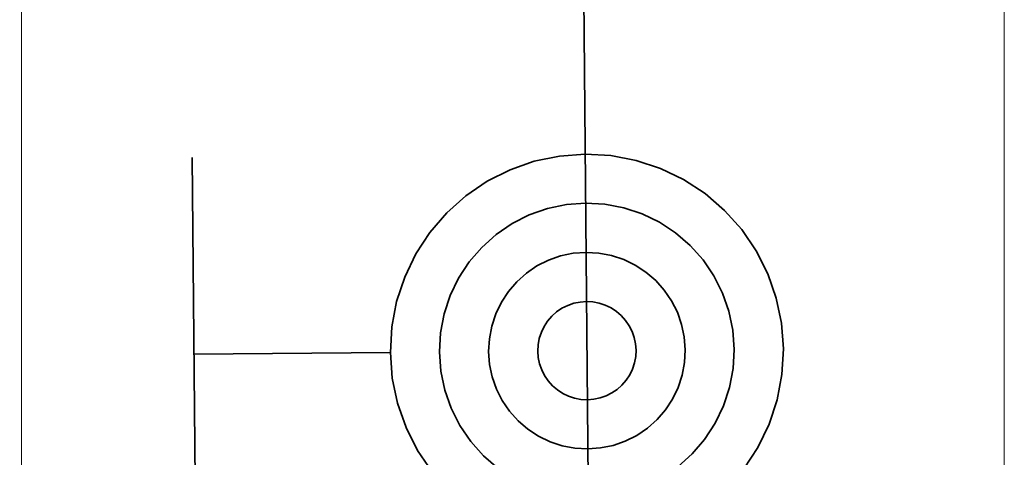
# Model space of a CAD drawing. Extents: x -297 to 573, y -46 to 548.
# Tile 197 of 256: x 324.606 to 326.61, y 261.65 to 262.541. Entities that reach past the tile are written whole.
import ezdxf
from ezdxf.lldxf.tags import DXFTag

# ---------------------------------------------------------------- set-up
doc = ezdxf.new("R2010")
doc.units = 0
doc.layers.get('0').update_dxf_attribs({"lineweight": 35})
doc.layers.add('5_EG-HLSE', color=7, linetype='Continuous', lineweight=25)
doc.layers.add('H_Heizkoerper', color=1, linetype='Continuous', lineweight=35, true_color=0xff0000)
doc.layers.add('H_Vorlauf', color=1, linetype='Continuous', lineweight=35, true_color=0xff0000)
tags = doc.linetypes.add('ALL_S14', pattern=[0.002, 0.001, -0.001]).pattern_tags.tags
tags[6:7] = [DXFTag(74, 4), DXFTag(75, 0), DXFTag(340, '0'), DXFTag(46, 1.0), DXFTag(50, 0.0), DXFTag(44, 0.0), DXFTag(45, 0.0)]
tags[4:5] = [DXFTag(74, 4), DXFTag(75, 0), DXFTag(340, '0'), DXFTag(46, 1.0), DXFTag(50, 0.0), DXFTag(44, 0.0), DXFTag(45, 0.0)]

# ---------------------------------------------------------------- blocks, each defined once
blk = doc.blocks.new('Referenz-A07ALD4Q1N', base_point=(-101.907, -12.8362))
at = {"layer": '5_EG-HLSE', "color": 0, "linetype": 'ALL_S14', "lineweight": 13, "ltscale": 0.13}
for p, q in [((324.6099, 260.4983), (324.6058, 300.4983)), ((326.6058, 300.4985), (326.6099, 260.4985))]:
    blk.add_line(p, q, dxfattribs=at)
blk = doc.blocks.new('Heizkörper-A07ALD4Y1N', base_point=(318.712, 259.0828))
at = {"layer": 'H_Vorlauf', "color": 0, "linetype": 'ByBlock', "lineweight": -2, "ltscale": 0.35}
for p, q in [((325.7531, 262.6671), (325.7675, 261.0672)), ((324.964, 261.4599), (324.9567, 262.2599)), ((325.7045, 262.2632), (325.6533, 262.2525)), ((325.7567, 262.2671), (325.7045, 262.2632)), ((325.8089, 262.2642), (325.7567, 262.2671)), ((325.8603, 262.2544), (325.8089, 262.2642)), ((325.6039, 262.2353), (325.5572, 262.2117)), ((325.6533, 262.2525), (325.6039, 262.2353)), ((325.91, 262.238), (325.8603, 262.2544)), ((325.9572, 262.2153), (325.91, 262.238)), ((326.0009, 262.1866), (325.9572, 262.2153)), ((325.5572, 262.2117), (325.5139, 262.1822)), ((325.5139, 262.1822), (325.4749, 262.1474)), ((326.0406, 262.1525), (326.0009, 262.1866)), ((325.68, 262.1562), (325.643, 262.1432)), ((325.7185, 262.1642), (325.68, 262.1562)), ((325.7576, 262.1671), (325.7185, 262.1642)), ((325.7968, 262.1649), (325.7576, 262.1671)), ((325.8353, 262.1576), (325.7968, 262.1649)), ((325.8726, 262.1453), (325.8353, 262.1576)), ((325.4749, 262.1474), (325.4408, 262.1077)), ((325.643, 262.1432), (325.608, 262.1256)), ((325.908, 262.1283), (325.8726, 262.1453)), ((326.0754, 262.1135), (326.0406, 262.1525)), ((325.608, 262.1256), (325.5755, 262.1035)), ((325.9408, 262.1068), (325.908, 262.1283)), ((325.4408, 262.1077), (325.4121, 262.064)), ((325.5755, 262.1035), (325.5463, 262.0773)), ((325.9705, 262.0812), (325.9408, 262.1068)), ((326.1049, 262.0702), (326.0754, 262.1135)), ((325.5463, 262.0773), (325.5207, 262.0476)), ((325.9967, 262.0519), (325.9705, 262.0812)), ((325.4121, 262.064), (325.3894, 262.0168)), ((325.7068, 262.0598), (325.6821, 262.0512)), ((325.7324, 262.0652), (325.7068, 262.0598)), ((325.7585, 262.0671), (325.7324, 262.0652)), ((325.7846, 262.0656), (325.7585, 262.0671)), ((325.8103, 262.0608), (325.7846, 262.0656)), ((325.8352, 262.0526), (325.8103, 262.0608)), ((326.1285, 262.0235), (326.1049, 262.0702)), ((325.5207, 262.0476), (325.4992, 262.0148)), ((325.6587, 262.0394), (325.6371, 262.0247)), ((325.6821, 262.0512), (325.6587, 262.0394)), ((325.8587, 262.0412), (325.8352, 262.0526)), ((325.8806, 262.0269), (325.8587, 262.0412)), ((326.0188, 262.0195), (325.9967, 262.0519)), ((325.3894, 262.0168), (325.373, 261.9672)), ((325.4992, 262.0148), (325.4821, 261.9794)), ((325.6371, 262.0247), (325.6176, 262.0073)), ((325.9004, 262.0098), (325.8806, 262.0269)), ((326.0364, 261.9844), (326.0188, 262.0195)), ((326.1457, 261.9741), (326.1285, 262.0235)), ((325.6176, 262.0073), (325.6005, 261.9874)), ((325.9179, 261.9903), (325.9004, 262.0098)), ((325.4821, 261.9794), (325.4698, 261.9421)), ((325.6005, 261.9874), (325.5862, 261.9655)), ((325.9326, 261.9687), (325.9179, 261.9903)), ((326.0494, 261.9474), (326.0364, 261.9844)), ((325.373, 261.9672), (325.3633, 261.9157)), ((325.5862, 261.9655), (325.5748, 261.942)), ((325.7212, 261.9592), (325.7095, 261.9533)), ((325.7336, 261.9635), (325.7212, 261.9592)), ((325.7464, 261.9661), (325.7336, 261.9635)), ((325.7594, 261.9671), (325.7464, 261.9661)), ((325.7725, 261.9664), (325.7594, 261.9671)), ((325.7853, 261.9639), (325.7725, 261.9664)), ((325.7977, 261.9598), (325.7853, 261.9639)), ((325.8095, 261.9542), (325.7977, 261.9598)), ((325.9444, 261.9453), (325.9326, 261.9687)), ((326.1564, 261.9229), (326.1457, 261.9741)), ((325.4698, 261.9421), (325.4625, 261.9036)), ((325.5748, 261.942), (325.5667, 261.9171)), ((325.689, 261.9372), (325.6804, 261.9273)), ((325.6987, 261.9459), (325.689, 261.9372)), ((325.7095, 261.9533), (325.6987, 261.9459)), ((325.8205, 261.947), (325.8095, 261.9542)), ((325.8304, 261.9385), (325.8205, 261.947)), ((325.8391, 261.9287), (325.8304, 261.9385)), ((325.953, 261.9206), (325.9444, 261.9453)), ((326.0574, 261.909), (326.0494, 261.9474)), ((325.3633, 261.9157), (325.3603, 261.8635)), ((325.5667, 261.9171), (325.5618, 261.8914)), ((325.6733, 261.9163), (325.6676, 261.9046)), ((325.6804, 261.9273), (325.6733, 261.9163)), ((325.8465, 261.9179), (325.8391, 261.9287)), ((325.8523, 261.9062), (325.8465, 261.9179)), ((325.9584, 261.895), (325.953, 261.9206)), ((326.1603, 261.8707), (326.1564, 261.9229)), ((325.4625, 261.9036), (325.4603, 261.8644)), ((325.6676, 261.9046), (325.6635, 261.8921)), ((325.8567, 261.8939), (325.8523, 261.9062)), ((325.9603, 261.8689), (325.9584, 261.895)), ((326.0603, 261.8698), (326.0574, 261.909)), ((325.5618, 261.8914), (325.5603, 261.8653)), ((325.6611, 261.8793), (325.6603, 261.8662)), ((325.6635, 261.8921), (325.6611, 261.8793)), ((325.8593, 261.8811), (325.8567, 261.8939)), ((325.8603, 261.868), (325.8593, 261.8811)), ((325.3603, 261.8635), (324.9603, 261.8599)), ((325.3603, 261.8635), (325.3642, 261.8113)), ((325.4603, 261.8644), (325.4632, 261.8253)), ((325.5603, 261.8653), (325.5623, 261.8392)), ((325.6603, 261.8662), (325.6613, 261.8532)), ((325.8571, 261.8421), (325.8596, 261.855)), ((325.8596, 261.855), (325.8603, 261.868)), ((325.9588, 261.8428), (325.9603, 261.8689)), ((326.0581, 261.8307), (326.0603, 261.8698)), ((326.1573, 261.8185), (326.1603, 261.8707)), ((325.5623, 261.8392), (325.5676, 261.8136)), ((325.6613, 261.8532), (325.664, 261.8404)), ((325.664, 261.8404), (325.6683, 261.828)), ((325.853, 261.8297), (325.8571, 261.8421)), ((325.954, 261.8171), (325.9588, 261.8428)), ((325.4632, 261.8253), (325.4712, 261.7869)), ((325.6683, 261.828), (325.6742, 261.8163)), ((325.6742, 261.8163), (325.6815, 261.8055)), ((325.8402, 261.807), (325.8474, 261.8179)), ((325.8474, 261.8179), (325.853, 261.8297)), ((325.9458, 261.7923), (325.954, 261.8171)), ((326.0508, 261.7921), (326.0581, 261.8307)), ((326.1476, 261.7671), (326.1573, 261.8185)), ((325.3642, 261.8113), (325.3749, 261.7601)), ((325.5676, 261.8136), (325.5762, 261.7889)), ((325.6815, 261.8055), (325.6902, 261.7958)), ((325.6902, 261.7958), (325.7002, 261.7872)), ((325.8219, 261.7883), (325.8317, 261.797)), ((325.8317, 261.797), (325.8402, 261.807)), ((325.4712, 261.7869), (325.4842, 261.7498)), ((325.5762, 261.7889), (325.588, 261.7656)), ((325.7002, 261.7872), (325.7111, 261.7801)), ((325.7111, 261.7801), (325.7229, 261.7744)), ((325.7229, 261.7744), (325.7353, 261.7703)), ((325.7871, 261.7708), (325.7994, 261.7751)), ((325.7994, 261.7751), (325.8111, 261.781)), ((325.8111, 261.781), (325.8219, 261.7883)), ((325.9344, 261.7687), (325.9458, 261.7923)), ((326.0385, 261.7548), (326.0508, 261.7921)), ((325.3749, 261.7601), (325.3922, 261.7107)), ((325.588, 261.7656), (325.6027, 261.7439)), ((325.7353, 261.7703), (325.7482, 261.7679)), ((325.7482, 261.7679), (325.7612, 261.7671)), ((325.7612, 261.7671), (325.7743, 261.7681)), ((325.7743, 261.7681), (325.7871, 261.7708)), ((325.9201, 261.7468), (325.9344, 261.7687)), ((326.0215, 261.7195), (326.0385, 261.7548)), ((326.1312, 261.7174), (326.1476, 261.7671)), ((325.4842, 261.7498), (325.5019, 261.7148)), ((325.6027, 261.7439), (325.6202, 261.7244)), ((325.903, 261.727), (325.9201, 261.7468)), ((325.5019, 261.7148), (325.524, 261.6823)), ((325.6202, 261.7244), (325.64, 261.7074)), ((325.8835, 261.7096), (325.903, 261.727)), ((326, 261.6866), (326.0215, 261.7195)), ((326.1085, 261.6703), (326.1312, 261.7174)), ((325.3922, 261.7107), (325.4157, 261.664)), ((325.64, 261.7074), (325.6619, 261.693)), ((325.8385, 261.683), (325.8619, 261.6948)), ((325.8619, 261.6948), (325.8835, 261.7096)), ((325.524, 261.6823), (325.5501, 261.6531)), ((325.6619, 261.693), (325.6854, 261.6817)), ((325.6854, 261.6817), (325.7103, 261.6735)), ((325.7882, 261.6691), (325.8138, 261.6744)), ((325.8138, 261.6744), (325.8385, 261.683)), ((325.9743, 261.6569), (326, 261.6866)), ((325.4157, 261.664), (325.4452, 261.6208)), ((325.7103, 261.6735), (325.736, 261.6686)), ((325.736, 261.6686), (325.7621, 261.6671)), ((325.7621, 261.6671), (325.7882, 261.6691)), ((325.9451, 261.6308), (325.9743, 261.6569)), ((326.0798, 261.6265), (326.1085, 261.6703)), ((325.5501, 261.6531), (325.5798, 261.6275))]:
    blk.add_line(p, q, dxfattribs=at)

msp = doc.modelspace()

# ---------------------------------------------------------------- block references
at = {"color": 251, "lineweight": 25, "ltscale": 0.25, "true_color": 0x585858}
msp.add_blockref('Referenz-A07ALD4Q1N', (-101.907, -12.8362), dxfattribs=at)
at = {"layer": 'H_Heizkoerper', "ltscale": 0.35}
msp.add_blockref('Heizkörper-A07ALD4Y1N', (318.712, 259.0828), dxfattribs=at)

doc.saveas('drawing.dxf')
